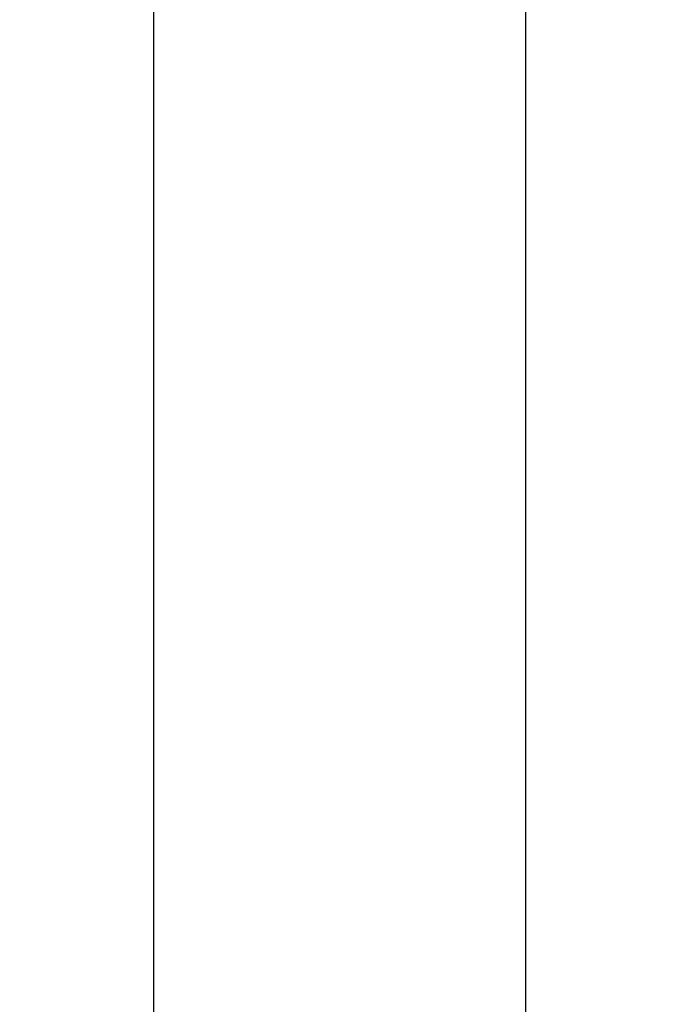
# Model space of a CAD drawing. Header units: millimetres. Extents: x 24 to 391, y -170 to 84.
# Tile 46 of 49: x 269 to 286, y -3 to 24. Entities that reach past the tile are written whole.
import ezdxf

# ---------------------------------------------------------------- set-up
doc = ezdxf.new("R2010")
doc.units = ezdxf.units.MM
doc.header["$MEASUREMENT"] = 0
doc.layers.add('尺寸标注', color=3, linetype='Continuous', lineweight=20)
doc.styles.get("Standard").update_dxf_attribs({"font": 'simfang.ttf'})
doc.dimstyles.new('STANDARD_ACAD', dxfattribs={"dimtxt": 0.18, "dimasz": 0.18, "dimexe": 0.18, "dimexo": 0.0625, "dimgap": 0.09, "dimtad": 0, "dimtih": 1, "dimtoh": 1, "dimdec": 4, "dimzin": 0, "dimdsep": 46, "dimtxsty": 'Standard', "dimcen": 0.09, "dimadec": 0, "dimazin": 0, "dimtfac": 1, "dimtdec": 4, "dimtofl": 0, "dimtmove": 0, "dimatfit": 3, "dimfxl": 1, "dimtolj": 1, "dimtzin": 0, "dimarcsym": 0})

# ---------------------------------------------------------------- blocks, each defined once
blk = doc.blocks.new('*D114')
at = {"layer": 'Defpoints', "color": 0, "transparency": 16777216}
for p in [(259.561, 39.131), (259.561, -70.869), (282.371, -70.869)]:
    blk.add_point(p, dxfattribs=at)
at = {"layer": '尺寸标注', "color": 0, "lineweight": -2, "transparency": 16777216}
for p, q in [((259.624, 39.131), (282.551, 39.131)), ((282.371, 36.131), (282.371, -14.301)), ((282.371, -67.869), (282.371, -17.436)), ((259.624, -70.869), (282.551, -70.869))]:
    blk.add_line(p, q, dxfattribs=at)
at = {"layer": '尺寸标注', "color": 0, "transparency": 16777216}
for points in [[(281.871, 36.131), (282.871, 36.131), (282.371, 39.131)], [(281.871, -67.869), (282.871, -67.869), (282.371, -70.869)]]:
    blk.add_solid(points, dxfattribs=at)
at = {"layer": '尺寸标注', "color": 0, "transparency": 16777216, "insert": (282.371, -15.869), "char_height": 3, "attachment_point": 5}
blk.add_mtext('\\A1;110', dxfattribs=at)
blk = doc.blocks.new('*D115')
at = {"layer": 'Defpoints', "color": 0, "transparency": 16777216}
for p in [(259.061, 35.132), (259.061, -66.869), (272.336, -66.869)]:
    blk.add_point(p, dxfattribs=at)
at = {"layer": '尺寸标注', "color": 0, "lineweight": -2, "transparency": 16777216}
for p, q in [((259.124, 35.132), (272.516, 35.132)), ((272.336, 32.132), (272.336, -14.301)), ((272.336, -63.869), (272.336, -17.436)), ((259.124, -66.869), (272.516, -66.869))]:
    blk.add_line(p, q, dxfattribs=at)
at = {"layer": '尺寸标注', "color": 0, "transparency": 16777216}
for points in [[(271.836, 32.132), (272.836, 32.132), (272.336, 35.132)], [(271.836, -63.869), (272.836, -63.869), (272.336, -66.869)]]:
    blk.add_solid(points, dxfattribs=at)
at = {"layer": '尺寸标注', "color": 0, "transparency": 16777216, "insert": (272.336, -15.869), "char_height": 3, "attachment_point": 5}
blk.add_mtext('\\A1;102', dxfattribs=at)

msp = doc.modelspace()

# ---------------------------------------------------------------- dimensions: what is measured, and where the dimension line sits
at = {"layer": '尺寸标注'}
for base, p1, p2, picture, middle in [((282.371, -70.869), (259.561, 39.131), (259.561, -70.869), '*D114', (282.371, -15.869)), ((272.336, -66.869), (259.061, 35.132), (259.061, -66.869), '*D115', (272.336, -15.869))]:
    dim = msp.add_linear_dim(base=base, p1=p1, p2=p2, angle=90, dimstyle='STANDARD_ACAD', override={"dimtxt": 3, "dimasz": 3, "dimgap": 0.05, "dimdec": 2, "dimzin": 8, "dimtdec": 2, "dimtmove": 2}, dxfattribs=at)
    dim.commit()
    dim.dimension.update_dxf_attribs({"geometry": picture, "text_midpoint": middle})

doc.saveas('drawing.dxf')
